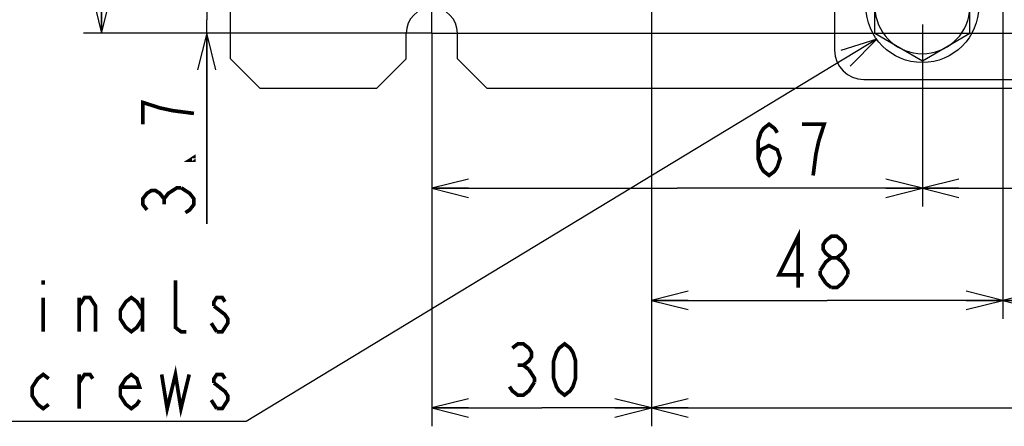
# Model space of a CAD drawing. Extents: x 30 to 410, y 34 to 287.
# Tile 24 of 50: x 170 to 224, y 36 to 58. Entities that reach past the tile are written whole.
import ezdxf

# ---------------------------------------------------------------- set-up
doc = ezdxf.new("R2010")
doc.units = 0
doc.header["$LTSCALE"] = 23.1
doc.linetypes.add('CENTER', pattern=[0.6, 0.375, -0.075, 0.075, -0.075])
doc.layers.get('0').update_dxf_attribs({"linetype": 'CONTINUOUS'})
for name, color, linetype in [('ALL_DIM', 7, 'CONTINUOUS'), ('ALL_NOTE', 7, 'CONTINUOUS'), ('DEFAULT_1', 7, 'CENTER')]:
    doc.layers.add(name, color=color, linetype=linetype)
doc.dimstyles.get("Standard").update_dxf_attribs({"dimtxt": 2.5, "dimasz": 2.5, "dimexe": 1.25, "dimexo": 0.625, "dimtad": 1, "dimcen": 2.5, "dimazin": 3, "dimtfac": 1, "dimtmove": 0, "dimatfit": 3})

# ---------------------------------------------------------------- blocks, each defined once
blk = doc.blocks.new('_OPEN')
at = {"color": 0, "linetype": 'BYBLOCK'}
for p, q in [((0, 0), (-1, 0.25)), ((-1, -0.25), (0, 0)), ((-1, 0), (0, 0))]:
    blk.add_line(p, q, dxfattribs=at)
blk = doc.blocks.new('*D15')
at = {"layer": 'ALL_DIM', "color": 2, "linetype": 'CONTINUOUS'}
for p, q in [((219.044, 58.102), (219.044, 48.157)), ((192.244, 56.622), (192.244, 48.157)), ((192.244, 49.157), (205.644, 49.157)), ((219.044, 49.157), (205.644, 49.157))]:
    blk.add_line(p, q, dxfattribs=at)
at = {"layer": 'ALL_DIM', "color": 2, "linetype": 'CONTINUOUS', "xscale": 2, "yscale": 2, "zscale": 2, "rotation": 180}
blk.add_blockref('_OPEN', (192.244, 49.157), dxfattribs=at)
at = {"layer": 'ALL_DIM', "color": 2, "linetype": 'CONTINUOUS', "xscale": 2, "yscale": 2, "zscale": 2}
blk.add_blockref('_OPEN', (219.044, 49.157), dxfattribs=at)
blk = doc.blocks.new('*D16')
at = {"layer": 'ALL_DIM', "color": 2, "linetype": 'CONTINUOUS'}
for p, q in [((219.044, 58.102), (219.044, 48.157)), ((253.444, 58.102), (253.444, 48.157)), ((219.044, 49.157), (236.244, 49.157)), ((253.444, 49.157), (236.244, 49.157))]:
    blk.add_line(p, q, dxfattribs=at)
at = {"layer": 'ALL_DIM', "color": 2, "linetype": 'CONTINUOUS', "xscale": 2, "yscale": 2, "zscale": 2, "rotation": 180}
blk.add_blockref('_OPEN', (219.044, 49.157), dxfattribs=at)
at = {"layer": 'ALL_DIM', "color": 2, "linetype": 'CONTINUOUS', "xscale": 2, "yscale": 2, "zscale": 2}
blk.add_blockref('_OPEN', (253.444, 49.157), dxfattribs=at)
blk = doc.blocks.new('*D17')
at = {"layer": 'ALL_DIM', "color": 2, "linetype": 'CONTINUOUS'}
for p, q in [((204.244, 67.222), (204.244, 36.162)), ((192.244, 56.622), (192.244, 36.162)), ((192.244, 37.162), (198.244, 37.162)), ((204.244, 37.162), (198.244, 37.162))]:
    blk.add_line(p, q, dxfattribs=at)
at = {"layer": 'ALL_DIM', "color": 2, "linetype": 'CONTINUOUS', "xscale": 2, "yscale": 2, "zscale": 2, "rotation": 180}
blk.add_blockref('_OPEN', (192.244, 37.162), dxfattribs=at)
at = {"layer": 'ALL_DIM', "color": 2, "linetype": 'CONTINUOUS', "xscale": 2, "yscale": 2, "zscale": 2}
blk.add_blockref('_OPEN', (204.244, 37.162), dxfattribs=at)
blk = doc.blocks.new('*D18')
at = {"layer": 'ALL_DIM', "color": 2, "linetype": 'CONTINUOUS'}
for p, q in [((204.244, 67.222), (204.244, 36.162)), ((268.244, 67.222), (268.244, 36.162)), ((204.244, 37.162), (236.244, 37.162)), ((268.244, 37.162), (236.244, 37.162))]:
    blk.add_line(p, q, dxfattribs=at)
at = {"layer": 'ALL_DIM', "color": 2, "linetype": 'CONTINUOUS', "xscale": 2, "yscale": 2, "zscale": 2, "rotation": 180}
blk.add_blockref('_OPEN', (204.244, 37.162), dxfattribs=at)
at = {"layer": 'ALL_DIM', "color": 2, "linetype": 'CONTINUOUS', "xscale": 2, "yscale": 2, "zscale": 2}
blk.add_blockref('_OPEN', (268.244, 37.162), dxfattribs=at)
blk = doc.blocks.new('*D19')
at = {"layer": 'ALL_DIM', "color": 2, "linetype": 'CONTINUOUS'}
for p, q in [((223.444, 82.422), (223.444, 42.034)), ((204.244, 67.222), (204.244, 42.034)), ((204.244, 43.034), (213.844, 43.034)), ((223.444, 43.034), (213.844, 43.034))]:
    blk.add_line(p, q, dxfattribs=at)
at = {"layer": 'ALL_DIM', "color": 2, "linetype": 'CONTINUOUS', "xscale": 2, "yscale": 2, "zscale": 2, "rotation": 180}
blk.add_blockref('_OPEN', (204.244, 43.034), dxfattribs=at)
at = {"layer": 'ALL_DIM', "color": 2, "linetype": 'CONTINUOUS', "xscale": 2, "yscale": 2, "zscale": 2}
blk.add_blockref('_OPEN', (223.444, 43.034), dxfattribs=at)
blk = doc.blocks.new('*D20')
at = {"layer": 'ALL_DIM', "color": 2, "linetype": 'CONTINUOUS'}
for p, q in [((223.444, 82.422), (223.444, 42.034)), ((261.844, 82.422), (261.844, 42.034)), ((223.444, 43.034), (242.644, 43.034)), ((261.844, 43.034), (242.644, 43.034))]:
    blk.add_line(p, q, dxfattribs=at)
at = {"layer": 'ALL_DIM', "color": 2, "linetype": 'CONTINUOUS', "xscale": 2, "yscale": 2, "zscale": 2, "rotation": 180}
blk.add_blockref('_OPEN', (223.444, 43.034), dxfattribs=at)
at = {"layer": 'ALL_DIM', "color": 2, "linetype": 'CONTINUOUS', "xscale": 2, "yscale": 2, "zscale": 2}
blk.add_blockref('_OPEN', (261.844, 43.034), dxfattribs=at)
blk = doc.blocks.new('*D21')
at = {"layer": 'ALL_DIM', "color": 2, "linetype": 'CONTINUOUS'}
for p, q in [((179.946, 59.102), (179.946, 64.102)), ((179.946, 64.102), (179.946, 58.362)), ((218.044, 59.102), (178.946, 59.102)), ((179.946, 47.225), (179.946, 58.362)), ((191.244, 57.622), (178.946, 57.622)), ((179.946, 57.622), (179.946, 47.225))]:
    blk.add_line(p, q, dxfattribs=at)
at = {"layer": 'ALL_DIM', "color": 2, "linetype": 'CONTINUOUS', "xscale": 2, "yscale": 2, "zscale": 2}
for p, rotation in [((179.946, 59.102), 270), ((179.946, 57.622), 90)]:
    blk.add_blockref('_OPEN', p, dxfattribs=dict(at, rotation=rotation))
blk = doc.blocks.new('*D22')
at = {"layer": 'ALL_DIM', "color": 2, "linetype": 'CONTINUOUS'}
for p, q in [((203.244, 68.222), (173.202, 68.222)), ((174.202, 68.222), (174.202, 62.922)), ((174.202, 57.622), (174.202, 62.922)), ((191.244, 57.622), (173.202, 57.622))]:
    blk.add_line(p, q, dxfattribs=at)
at = {"layer": 'ALL_DIM', "color": 2, "linetype": 'CONTINUOUS', "xscale": 2, "yscale": 2, "zscale": 2}
for p, rotation in [((174.202, 68.222), 90), ((174.202, 57.622), 270)]:
    blk.add_blockref('_OPEN', p, dxfattribs=dict(at, rotation=rotation))
blk = doc.blocks.new('*D39')
at = {"layer": 'ALL_DIM', "color": 2, "linetype": 'CONTINUOUS'}
for p, q in [((243.664, 139.964), (305.321, 139.964)), ((304.321, 139.964), (304.321, 98.793)), ((304.321, 57.622), (304.321, 98.793)), ((193.244, 57.622), (305.321, 57.622))]:
    blk.add_line(p, q, dxfattribs=at)
at = {"layer": 'ALL_DIM', "color": 2, "linetype": 'CONTINUOUS', "xscale": 2, "yscale": 2, "zscale": 2}
for p, rotation in [((304.321, 139.964), 90), ((304.321, 57.622), 270)]:
    blk.add_blockref('_OPEN', p, dxfattribs=dict(at, rotation=rotation))

msp = doc.modelspace()

# ---------------------------------------------------------------- linework, layer by layer
at = {"color": 3, "linetype": 'CONTINUOUS'}
for p, q in [((181.244, 56.222), (181.244, 62.102)), ((190.844, 56.222), (190.844, 57.622)), ((193.644, 56.222), (193.644, 57.622)), ((181.244, 56.222), (182.844, 54.622)), ((189.244, 54.622), (190.844, 56.222)), ((193.644, 56.222), (195.244, 54.622)), ((182.844, 54.622), (189.244, 54.622)), ((195.244, 54.622), (277.244, 54.622))]:
    msp.add_line(p, q, dxfattribs=at)
at = {"color": 7, "linetype": 'CONTINUOUS'}
for p, q in [((216.444, 57.6), (216.444, 60.603)), ((221.644, 57.6), (221.644, 60.603)), ((214.244, 59.562), (214.244, 56.702)), ((219.044, 56.099), (216.444, 57.6)), ((221.644, 57.6), (219.044, 56.099)), ((215.844, 55.102), (256.644, 55.102))]:
    msp.add_line(p, q, dxfattribs=at)
msp.add_circle((219.044, 59.102), 3.08, dxfattribs=at)
at = {"color": 3, "linetype": 'CONTINUOUS'}
msp.add_arc((192.244, 57.622), 1.4, 0, 180, dxfattribs=at)
at = {"color": 7, "linetype": 'CONTINUOUS'}
for centre, radius, start, end in [((219.044, 59.102), 2.6, 187.0697, 352.9303), ((215.844, 56.702), 1.6, 180, 270)]:
    msp.add_arc(centre, radius, start, end, dxfattribs=at)
at = {"layer": 'ALL_DIM', "color": 2, "linetype": 'CONTINUOUS', "const_width": 0.2}
for points in [[(179.246, 53.245), (178.08, 53.396), (177.38, 53.546), (176.913, 53.697), (176.446, 53.847), (176.446, 52.643)], [(210.067, 50.79), (210.217, 51.257), (210.669, 51.49), (211.12, 51.257), (211.271, 50.79), (211.12, 50.324), (210.97, 50.09), (210.669, 49.857), (210.368, 50.09), (210.217, 50.324), (210.067, 50.79), (210.067, 51.724), (210.217, 52.19), (210.368, 52.424), (210.669, 52.657), (210.97, 52.424), (211.12, 52.19)], [(213.378, 51.724), (213.679, 52.657), (212.475, 52.657)], [(213.077, 49.857), (213.227, 51.024), (213.378, 51.724)], [(179.246, 50.837), (179.246, 50.687), (179.013, 50.687), (179.246, 50.837)], [(176.68, 47.978), (176.446, 48.279), (176.446, 48.58), (176.68, 48.881), (176.913, 49.031), (177.146, 49.031), (177.38, 48.881), (177.613, 48.58), (177.846, 48.881), (178.08, 49.031), (178.313, 49.182), (178.546, 49.182)], [(178.546, 49.182), (179.013, 48.881), (179.246, 48.58), (179.246, 48.279), (179.013, 47.978), (178.78, 47.827)], [(177.613, 48.279), (177.613, 48.58)], [(212.264, 43.734), (212.264, 46.534), (211.21, 44.434), (212.565, 44.434)], [(214.07, 45.368), (213.769, 45.601), (213.618, 45.834), (213.618, 46.068), (213.769, 46.301), (214.07, 46.534), (214.371, 46.534), (214.672, 46.301), (214.822, 46.068), (214.822, 45.834), (214.672, 45.601), (214.371, 45.368)], [(213.468, 44.668), (213.769, 45.134), (214.07, 45.368), (214.371, 45.368), (214.672, 45.134)], [(214.672, 45.134), (214.973, 44.668), (214.973, 44.434)], [(213.769, 43.968), (213.468, 44.434), (213.468, 44.668)], [(214.973, 44.434), (214.672, 43.968), (214.371, 43.734), (214.07, 43.734)], [(214.07, 43.734), (213.769, 43.968)], [(196.64, 40.429), (196.941, 40.662), (197.242, 40.662), (197.543, 40.429), (197.693, 40.195), (197.693, 39.962), (197.543, 39.729), (197.242, 39.495), (197.543, 39.262)], [(199.499, 37.862), (199.198, 38.095), (199.048, 38.329), (198.897, 38.795), (198.897, 39.729), (199.048, 40.195), (199.198, 40.429), (199.499, 40.662), (199.8, 40.429), (199.951, 40.195), (200.101, 39.729), (200.101, 38.795), (199.951, 38.329), (199.8, 38.095), (199.499, 37.862)], [(196.941, 39.495), (197.242, 39.495)], [(197.543, 39.262), (197.844, 38.795), (197.844, 38.562)], [(197.844, 38.562), (197.543, 38.095), (197.242, 37.862), (196.941, 37.862), (196.64, 38.095), (196.489, 38.329)]]:
    msp.add_lwpolyline(points, dxfattribs=at)
at = {"layer": 'ALL_NOTE', "color": 2, "linetype": 'CONTINUOUS'}
for p, q in [((216.552, 57.291), (182.095, 36.427)), ((181.845, 36.427), (136.093, 36.427)), ((182.095, 36.427), (181.845, 36.427))]:
    msp.add_line(p, q, dxfattribs=at)
msp.add_lwpolyline([(215.1, 55.828), (216.552, 57.291), (214.582, 56.683)], dxfattribs=at)
at = {"layer": 'ALL_NOTE', "color": 2, "linetype": 'CONTINUOUS', "const_width": 0.2}
for points in [[(171.009, 44.127), (171.009, 43.893)], [(178.835, 41.327), (178.534, 41.327), (178.233, 41.56), (178.233, 44.127)], [(171.009, 43.193), (171.009, 41.327)], [(172.966, 41.327), (172.966, 43.193)], [(172.966, 42.727), (173.267, 43.193), (173.568, 43.193), (173.869, 42.727), (173.869, 41.327)], [(176.427, 42.027), (176.126, 41.56), (175.825, 41.327), (175.524, 41.56), (175.223, 42.027), (175.223, 42.493), (175.524, 42.96), (175.825, 43.193), (176.126, 42.96), (176.427, 42.493)], [(176.427, 43.193), (176.427, 41.327)], [(180.942, 42.96), (180.792, 43.193), (180.491, 43.193), (180.34, 42.96), (180.34, 42.727)], [(180.34, 42.727), (180.942, 42.26), (181.093, 42.027), (181.093, 41.793), (180.942, 41.56), (180.792, 41.327), (180.491, 41.327)], [(180.491, 41.327), (180.19, 41.793)], [(177.481, 38.993), (177.782, 37.127), (178.233, 38.993), (178.534, 37.127), (178.986, 38.993)], [(171.31, 37.36), (171.009, 37.127), (170.708, 37.36), (170.407, 37.827), (170.407, 38.293), (170.708, 38.76), (171.009, 38.993), (171.31, 38.76)], [(172.966, 37.127), (172.966, 38.993)], [(172.966, 38.527), (173.267, 38.993), (173.568, 38.993), (173.718, 38.76)], [(176.277, 37.593), (176.126, 37.36), (175.825, 37.127), (175.524, 37.36), (175.223, 37.827), (175.223, 38.293), (175.524, 38.76), (175.825, 38.993), (176.126, 38.76), (176.277, 38.293), (175.223, 38.293)], [(180.942, 38.76), (180.792, 38.993), (180.491, 38.993), (180.34, 38.76), (180.34, 38.527)], [(180.34, 38.527), (180.942, 38.06), (181.093, 37.827), (181.093, 37.593), (180.942, 37.36), (180.792, 37.127), (180.491, 37.127)], [(180.491, 37.127), (180.19, 37.593)]]:
    msp.add_lwpolyline(points, dxfattribs=at)
at = {"layer": 'DEFAULT_1', "color": 7, "linetype": 'CENTER'}
for q in [(192.244, 61.022), (188.844, 57.622), (195.644, 57.622), (192.244, 54.222)]:
    msp.add_line((192.244, 57.622), q, dxfattribs=at)

# ---------------------------------------------------------------- dimensions: what is measured, and where the dimension line sits
at = {"layer": 'ALL_DIM', "color": 2, "linetype": 'CONTINUOUS'}
for base, p1, p2, angle, picture, middle in [((304.321, 139.964), (193.244, 57.622), (243.664, 139.964), 90, '*D39', (303.621, 94.811)), ((174.202, 68.222), (191.244, 57.622), (203.244, 68.222), 90, '*D22', (173.502, 58.202)), ((204.244, 37.162), (268.244, 67.222), (204.244, 67.222), 180, '*D18', (224.651, 37.862)), ((179.946, 59.102), (191.244, 57.622), (218.044, 59.102), 90, '*D21', (179.246, 47.225))]:
    dim = msp.add_linear_dim(base=base, p1=p1, p2=p2, angle=angle, dimstyle='Standard', dxfattribs=at)
    dim.commit()
    dim.dimension.update_dxf_attribs({"geometry": picture, "text_midpoint": middle, "dimtype": 128})
for base, p1, p2, picture, middle in [((223.444, 43.034), (204.244, 67.222), (223.444, 82.422), '*D19', (210.608, 43.734)), ((261.844, 43.034), (223.444, 82.422), (261.844, 82.422), '*D20', (232.112, 43.734)), ((204.244, 37.162), (192.244, 56.622), (204.244, 67.222), '*D17', (195.887, 37.862)), ((219.044, 49.157), (192.244, 56.622), (219.044, 58.102), '*D15', (209.465, 49.857)), ((253.444, 49.157), (219.044, 58.102), (253.444, 58.102), '*D16', (233.499, 49.857))]:
    dim = msp.add_linear_dim(base=base, p1=p1, p2=p2, dimstyle='Standard', dxfattribs=at)
    dim.commit()
    dim.dimension.update_dxf_attribs({"geometry": picture, "text_midpoint": middle, "dimtype": 128})

doc.saveas('drawing.dxf')
